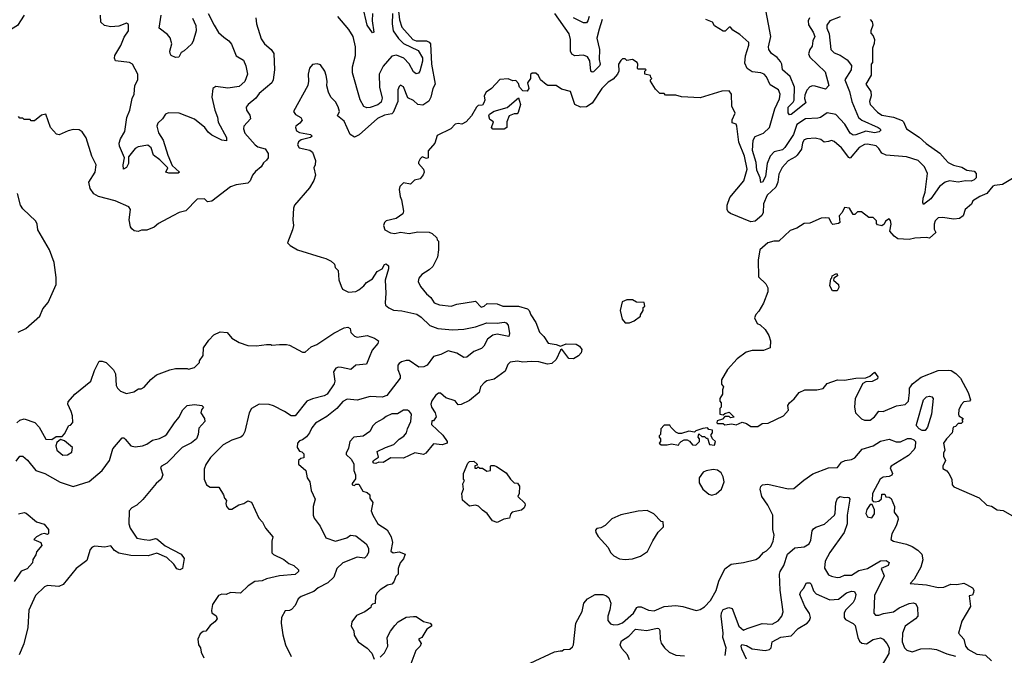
# Model space of a CAD drawing. Extents: x 2210602 to 2357277, y 510288 to 673808.
# Tile 105 of 256: x 2264143 to 2270975, y 577562 to 581973. Entities that reach past the tile are written whole.
import ezdxf

# ---------------------------------------------------------------- set-up
doc = ezdxf.new("R2010")
doc.units = 0

msp = doc.modelspace()

# ---------------------------------------------------------------- linework, layer by layer
at = {"layer": '0CON05XD'}
for points in [[(2266754.3, 582175), (2266778, 581972)], [(2269622.5, 581985), (2269612.9, 581965), (2269615, 581936.7), (2269647.8, 581885), (2269659.2, 581855), (2269645.6, 581825), (2269640.9, 581789.1), (2269624.3, 581765), (2269615.7, 581735), (2269625, 581712), (2269731.9, 581611.9), (2269758, 581515), (2269735, 581491.2), (2269662.4, 581512.4), (2269645, 581514.4), (2269625, 581505.7), (2269605.6, 581484.4), (2269590.3, 581449.7), (2269588, 581425), (2269596.4, 581403.6), (2269596.7, 581395), (2269495, 581314), (2269485, 581313.3), (2269475, 581327.5), (2269474.4, 581365), (2269510.6, 581399.4), (2269517.5, 581415), (2269518.9, 581505), (2269488.9, 581578.9), (2269435.8, 581625), (2269430, 581665), (2269421.7, 581681.7), (2269399.7, 581709.7), (2269359.1, 581739.1), (2269340.6, 581765), (2269339.1, 581785), (2269354.5, 581855), (2269313.5, 582075)], [(2264175, 582003.3), (2264127.6, 581932.4), (2264085, 581907.5), (2263985, 581910), (2263965.6, 581915.6), (2263957.1, 581935), (2263961.7, 581968.3), (2263996.7, 581975)], [(2265451.2, 582015), (2265492, 581935), (2265522.7, 581882.7), (2265560.5, 581850.5), (2265593.8, 581825), (2265612.3, 581802.3), (2265645, 581721.2), (2265695, 581691.2), (2265712.4, 581652.4), (2265723.1, 581595), (2265705, 581544.2), (2265665, 581510), (2265587.5, 581497.5), (2265505, 581510), (2265483.3, 581495), (2265476.2, 581435), (2265495.8, 581345), (2265515.7, 581295.7), (2265520.5, 581260.5), (2265577.5, 581155), (2265577, 581133), (2265545, 581136), (2265475, 581171.2), (2265451.4, 581191.4), (2265426.7, 581225), (2265355, 581282), (2265250, 581325), (2265175, 581326.7), (2265155, 581316.7), (2265134.3, 581285.7), (2265101.2, 581255), (2265094, 581235), (2265105, 581187.5), (2265137.8, 581137.8), (2265171.9, 581031.9), (2265201.2, 580961.2), (2265252.5, 580915), (2265241.7, 580908.3), (2265178.3, 580908.3), (2265157.5, 580915), (2265170, 580945), (2265115, 581001.2), (2265071.7, 581031.7), (2265054.2, 581084.2), (2265032.3, 581102.3), (2264965, 581090), (2264945, 581080), (2264898.3, 581021.7), (2264897.5, 580975), (2264885, 580947.5), (2264863.3, 580935), (2264860, 580965), (2264870, 581015), (2264835.6, 581095), (2264833.5, 581115), (2264843.3, 581145), (2264873.6, 581196.4), (2264886.9, 581295), (2264907.5, 581345), (2264923.8, 581425), (2264938, 581455), (2264942, 581515), (2264963.8, 581555), (2264963.3, 581595), (2264925, 581663.3), (2264905, 581676), (2264808.3, 581688.3), (2264800, 581705), (2264803.8, 581725), (2264845.6, 581794.4), (2264868, 581852), (2264897.5, 581895), (2264898.3, 581928.3), (2264898.3, 581938.3), (2264885, 581947.5), (2264831.7, 581928.3), (2264775, 581924), (2264732.3, 581932.3), (2264706.7, 581955), (2264703, 582003)], [(2265342.3, 581982.3), (2265365, 581933.3), (2265367.8, 581895), (2265347.3, 581822.7), (2265336.1, 581803.9), (2265285, 581757.5), (2265264.1, 581745.9), (2265246.4, 581713.6), (2265225, 581710), (2265195, 581723.3), (2265187.7, 581737.7), (2265185.8, 581755), (2265198, 581805), (2265187, 581847), (2265169.5, 581869.5), (2265110, 581915), (2265124.5, 582005)], [(2266729.5, 582015), (2266726.3, 581943.7), (2266733.3, 581895), (2266771.4, 581841.4), (2266805, 581808.2), (2266908, 581758), (2266937.7, 581707.7), (2266937.3, 581685), (2266919.4, 581615), (2266909.5, 581600.5), (2266895, 581596.9), (2266875, 581610), (2266845.9, 581665.9), (2266809.2, 581705), (2266757.3, 581727.3), (2266725, 581719.2), (2266665, 581650), (2266637.8, 581595), (2266639.5, 581505), (2266657.4, 581427.4), (2266650.6, 581399.4), (2266628, 581382), (2266575, 581364.5), (2266551.8, 581361.8), (2266531.1, 581371.1), (2266505.7, 581415.7), (2266452.5, 581605), (2266452.5, 581645), (2266472.9, 581725), (2266472, 581785), (2266456.2, 581855), (2266426.7, 581905), (2266350, 581995)], [(2266591.1, 582015), (2266588, 581965), (2266600, 581885), (2266591.7, 581881.7), (2266553.3, 581935), (2266523.6, 582065)], [(2268183.8, 581975), (2268163.8, 581906.2), (2268148.6, 581845), (2268166.9, 581765), (2268164.2, 581695.8), (2268170, 581665), (2268165, 581652.5), (2268125, 581612), (2268115, 581608.8), (2268106.7, 581615), (2268097.9, 581687.9), (2268083.8, 581715), (2268055, 581725.6), (2267995, 581722.5), (2267973.8, 581733.8), (2267964.4, 581755), (2267965.5, 581835.5), (2267955.7, 581875), (2267856.3, 582016.3)], [(2265781.4, 581985), (2265787.1, 581945), (2265818.8, 581838.8), (2265841.2, 581805), (2265886.7, 581765), (2265907.3, 581737.3), (2265912, 581625), (2265902.5, 581555), (2265892, 581535), (2265805, 581461.2), (2265782.1, 581427.9), (2265728.8, 581385), (2265714, 581365), (2265716, 581345), (2265740.2, 581310.2), (2265744.4, 581285.6), (2265697.1, 581235), (2265695.8, 581215), (2265705.8, 581185.8), (2265776.7, 581105), (2265795, 581090), (2265845.8, 581075.8), (2265866.7, 581045), (2265866.2, 581015), (2265855, 580997.5), (2265835, 580980), (2265818.7, 580951.3), (2265778.3, 580918.3), (2265757.5, 580895), (2265742.5, 580855), (2265725, 580837.5), (2265645, 580826.2), (2265605, 580813.3), (2265475, 580712.5), (2265445, 580710), (2265425, 580730), (2265375, 580727.5), (2265295, 580647.5), (2265250, 580635), (2265205, 580612.5), (2265105, 580557.5), (2265075, 580532.5), (2265025, 580512.5), (2264988.3, 580511.7), (2264965, 580502.5), (2264938.3, 580508.3), (2264920.7, 580520.7), (2264912.5, 580535), (2264902.5, 580585), (2264912.5, 580655), (2264900, 580675), (2264805, 580716.7), (2264690, 580745), (2264657.5, 580765), (2264631.7, 580801.7), (2264623.3, 580845), (2264666.7, 580915), (2264673.3, 580965), (2264643.3, 581025), (2264603.9, 581153.9), (2264576.7, 581195), (2264555, 581208.8), (2264515, 581210), (2264478.3, 581201.7), (2264417, 581173), (2264398.3, 581178.3), (2264357.5, 581225), (2264325, 581317.5), (2264295, 581310), (2264245, 581270), (2264221.7, 581271.7), (2264215, 581280), (2264175, 581280), (2264165, 581290), (2264145, 581290), (2264135, 581300)], [(2266778, 581972), (2266795, 581920.6), (2266870.6, 581835), (2266895, 581826.9), (2266965.3, 581825.3), (2266985, 581817.3), (2266993.8, 581805), (2267000.8, 581665), (2267025.8, 581525), (2267010, 581495), (2266995.7, 581435), (2266981.5, 581408.5), (2266940.3, 581379.7), (2266905, 581384.4), (2266875, 581412), (2266835, 581430), (2266805, 581507.5), (2266785, 581517.5), (2266775, 581510), (2266766.7, 581485), (2266765.8, 581405), (2266735, 581328), (2266725, 581320.6), (2266675, 581310.9), (2266625, 581288.1), (2266497.4, 581172.6), (2266465, 581158), (2266435, 581176.2), (2266395, 581268.8), (2266348.8, 581305), (2266361.2, 581335), (2266352.5, 581367.5), (2266333.6, 581403.6), (2266302.5, 581435), (2266285, 581470), (2266273.9, 581513.9), (2266276.2, 581545), (2266270, 581585), (2266260, 581615), (2266229.3, 581659.3), (2266207, 581667), (2266175, 581662.5), (2266154.1, 581635.9), (2266143.6, 581593.6), (2266147.5, 581545), (2266142.5, 581515), (2266042.5, 581335), (2266057.5, 581315), (2266093, 581293), (2266102.5, 581275), (2266087.5, 581255), (2266058.8, 581235), (2266055.8, 581225), (2266062.6, 581202.6), (2266085, 581189.2), (2266160, 581175), (2266172.5, 581165), (2266160, 581155), (2266095, 581140), (2266077.1, 581125), (2266071.1, 581105), (2266083.1, 581083.1), (2266155, 581067.5), (2266175, 581052.5), (2266196, 580995), (2266194.1, 580965.9), (2266183.8, 580945), (2266196, 580895), (2266183.9, 580856.1), (2266154.1, 580805.9), (2266050, 580685), (2266042.5, 580665), (2266037.5, 580585), (2266042.5, 580545), (2266036.4, 580513.6), (2266000, 580425), (2266020, 580405), (2266070, 580375), (2266235, 580323.8), (2266266.4, 580316.4), (2266305, 580297.5), (2266326.4, 580276.4), (2266333, 580253), (2266351.7, 580231.7), (2266358.3, 580168.3), (2266373, 580123), (2266383.6, 580103.6), (2266425, 580082.5), (2266475, 580087.5), (2266495, 580097.5), (2266530, 580125), (2266550, 580150), (2266592, 580175), (2266624.4, 580225.6), (2266657.5, 580245), (2266673.3, 580275), (2266685, 580278.8), (2266701.2, 580265), (2266701.2, 580245), (2266679.2, 580165), (2266684.2, 580075), (2266678.8, 580008.8), (2266681.4, 579991.4), (2266703.1, 579973.1), (2266737.3, 579957.3), (2266795, 579952.9), (2266898.4, 579928.4), (2266929.5, 579909.5), (2266989.8, 579849.8), (2267045, 579830), (2267145, 579820), (2267225, 579824.3), (2267305, 579841.9), (2267385, 579870), (2267455, 579867.5), (2267505, 579873.8), (2267518.8, 579868.8), (2267532.3, 579852.3), (2267542.5, 579795), (2267536.4, 579773.6), (2267455, 579790), (2267425, 579784), (2267390, 579755), (2267363, 579707), (2267347.9, 579692.1), (2267295, 579670), (2267245, 579630.6), (2267225, 579629.4), (2267175, 579660), (2267115, 579675.6), (2267065, 579650.6), (2267013.8, 579635), (2266970, 579575), (2266946.6, 579563.4), (2266912.1, 579562.1), (2266845, 579608.8), (2266825, 579608.8), (2266792.3, 579597.7), (2266775, 579587.5), (2266767.5, 579575), (2266767.5, 579545), (2266783.3, 579505), (2266782, 579485), (2266690.8, 579365), (2266657.2, 579352.8), (2266575, 579357.8), (2266485, 579332), (2266415, 579340.8), (2266385, 579324.2), (2266344, 579275), (2266275, 579220), (2266195, 579173.3), (2266169.7, 579140.3), (2266154.2, 579105.8), (2266132.7, 579077.3), (2266105, 579056.7), (2266085, 579050), (2266070, 579035), (2266067.5, 579005), (2266085, 578980), (2266100, 578975), (2266115, 578960), (2266115, 578932.5), (2266093, 578927), (2266077.5, 578915), (2266078.3, 578888.3), (2266127.5, 578845), (2266137.5, 578795), (2266156.2, 578765), (2266166.1, 578706.1), (2266194, 578645), (2266178.8, 578595), (2266180, 578535), (2266186.7, 578515), (2266227.5, 578457.5), (2266266.7, 578376.7), (2266335, 578354), (2266412.1, 578377.9), (2266437.5, 578395), (2266475, 578392.5), (2266546.4, 578336.4), (2266562.9, 578305), (2266564.3, 578275), (2266550.3, 578249.7), (2266535, 578237.5), (2266485, 578244), (2266385, 578203.8), (2266343.8, 578165), (2266323.3, 578105), (2266280, 578065), (2266215, 578031.2), (2266185, 578006.2), (2266095, 577970.8), (2266075.8, 577955), (2266055, 577907.5), (2266029.3, 577880.7), (2266015, 577872.5), (2265985, 577870), (2265960, 577825), (2265956.4, 577786.4), (2265968, 577705), (2265987.5, 577635), (2266026.7, 577555)], [(2268094.2, 581995), (2268085.6, 581965), (2268075, 581952), (2268055, 581950), (2267985, 581985.8)], [(2269835, 581993.5), (2269764.2, 581965), (2269744.2, 581935), (2269744.3, 581915), (2269760, 581875), (2269771.4, 581765), (2269793.4, 581743.4), (2269835, 581727.3), (2269885, 581693.3), (2269915.6, 581655), (2269912.5, 581625), (2269868.6, 581555), (2269900.5, 581475), (2269917.9, 581405), (2269963.6, 581293.6), (2269986, 581275), (2270099.2, 581225), (2270114.2, 581215), (2270118, 581205), (2270106.7, 581195), (2270075, 581186.6), (2270015, 581198.2), (2269945, 581173.1), (2269925, 581171.5), (2269905.7, 581185), (2269867.9, 581247.9), (2269805, 581314), (2269745, 581327.5), (2269698.8, 581295), (2269680.3, 581289.7), (2269595, 581284.4), (2269534.4, 581245.6), (2269512.2, 581175), (2269452.7, 581085), (2269435, 581070.4), (2269377.1, 581055), (2269351.2, 581025), (2269329.2, 580975), (2269318.9, 580885), (2269296.7, 580845), (2269285, 580842.5), (2269281.4, 580875), (2269257.9, 580927.9), (2269252, 580982), (2269227.9, 581065), (2269232.1, 581137.9), (2269245, 581161.5), (2269304.6, 581185.4), (2269344.4, 581225), (2269382.5, 581355), (2269415, 581422.5), (2269420, 581455), (2269408, 581485), (2269349.7, 581519.7), (2269325, 581576.2), (2269308.8, 581595), (2269285, 581604.4), (2269225, 581611.5), (2269190, 581635), (2269175, 581670), (2269179.1, 581720.9), (2269202, 581795), (2269201.2, 581815), (2269140.5, 581870.5), (2269090.7, 581900.7), (2269075, 581920), (2269065, 581920), (2269037, 581893), (2269023, 581893), (2268965, 581930), (2268950, 581955), (2268903.6, 581973.6)], [(2270043, 581973), (2270057, 581957), (2270062.5, 581935), (2270047.5, 581895), (2270048.3, 581878.3), (2270065, 581860), (2270073.3, 581835), (2270071.7, 581808.3), (2270060, 581775), (2270060, 581675), (2270050, 581665), (2270051.7, 581588.3), (2270013.8, 581525), (2270048.8, 581475), (2270050.8, 581445), (2270040, 581405), (2270044, 581385), (2270095, 581331.2), (2270125, 581310), (2270205, 581297.1), (2270265, 581273.1), (2270275, 581263.8), (2270295.7, 581215), (2270385, 581158.6), (2270432.6, 581112.6), (2270527.7, 581047.7), (2270564.3, 581005)], [(2270564.3, 581005), (2270585, 580982.5), (2270623.1, 580963.1), (2270679.5, 580949.5), (2270715, 580928.1), (2270765, 580921.9), (2270779.1, 580905), (2270778.5, 580875), (2270765, 580860.4), (2270745, 580853.4), (2270705, 580854.7), (2270654.7, 580844.7), (2270595.5, 580854.5), (2270564.5, 580845.5), (2270525.5, 580814.5), (2270465, 580729.2), (2270415, 580690), (2270408.8, 580705), (2270410.8, 580735), (2270425.8, 580775), (2270442.5, 580905), (2270421.2, 580951.2), (2270376, 580996), (2270295, 581020.5), (2270155, 581032.5), (2270126.1, 581046.1), (2270105, 581080), (2270085, 581098), (2270025, 581109.4), (2270003.8, 581106.2), (2269968.6, 581085), (2269905, 581012.5), (2269895, 581016.2), (2269845, 581083.8), (2269795, 581126.7), (2269775, 581133.3), (2269755, 581127.5), (2269725, 581122.5), (2269700.7, 581140.7), (2269661.7, 581151.7), (2269605, 581146.2), (2269585, 581138.8), (2269575, 581117.5), (2269568, 581075), (2269537.3, 581032.7), (2269525, 581020), (2269475, 580992.5), (2269433, 580947), (2269409.7, 580900.3), (2269402.5, 580845), (2269388.9, 580811.1), (2269330, 580755), (2269302.9, 580695), (2269302, 580635), (2269292, 580615), (2269245, 580574.2), (2269215, 580569.4), (2269075, 580628), (2269059.1, 580639.1), (2269050.8, 580655), (2269051.4, 580685), (2269071.1, 580738.9), (2269166.9, 580855), (2269190.9, 580935), (2269172.5, 581025), (2269132.9, 581122.9), (2269120, 581235), (2269115, 581247.5), (2269087, 581257), (2269087, 581277), (2269106.7, 581325), (2269083.6, 581373.6), (2269082.5, 581455), (2269065, 581480), (2269015, 581477.5), (2268865, 581431.2), (2268735, 581437.5), (2268695, 581450), (2268625, 581450), (2268615, 581460), (2268585, 581460), (2268555, 581490), (2268520, 581545), (2268520, 581555), (2268530, 581565), (2268521.7, 581571.7), (2268520, 581585), (2268480, 581595), (2268480, 581615), (2268490, 581625), (2268485, 581630), (2268435, 581630), (2268430, 581635), (2268432.5, 581665), (2268427.5, 581675), (2268395, 581697.5), (2268355, 581690), (2268345, 581700), (2268325, 581700), (2268315, 581690), (2268297.5, 581665), (2268300, 581615), (2268290, 581595), (2268260, 581560), (2268225, 581540), (2268181.2, 581495), (2268115.7, 581394.3), (2268075, 581368.8), (2268035, 581366.7), (2267995, 581383.3), (2267963.9, 581473.9), (2267901.2, 581491.2), (2267866.4, 581516.4), (2267807, 581517), (2267795, 581522.5), (2267757.5, 581555), (2267742.5, 581585), (2267725, 581602.5), (2267698.3, 581601.7), (2267688.3, 581591.7), (2267686.7, 581565), (2267666.7, 581535), (2267676.2, 581495), (2267665, 581477.5), (2267635, 581480), (2267610, 581505), (2267605, 581530), (2267585, 581550), (2267565, 581547.5), (2267533, 581563), (2267475, 581556.7), (2267416.7, 581495), (2267379.3, 581470.7), (2267366.7, 581445), (2267370, 581415), (2267363.6, 581396.4), (2267355, 581380), (2267325, 581377.5), (2267312.5, 581365), (2267276.7, 581305), (2267240, 581265), (2267211.7, 581248.3), (2267185, 581252.5), (2267165, 581246.7), (2267133.3, 581215), (2267040.7, 581169.3), (2267023.8, 581115), (2266978.3, 581061.7), (2266976.7, 581015), (2266965, 581010), (2266935, 581020), (2266921.7, 581008.3), (2266910, 580985), (2266910, 580975), (2266945.9, 580935.9), (2266950, 580915), (2266943.6, 580896.4), (2266920.7, 580869.3), (2266881.7, 580858.3), (2266855, 580832.5), (2266805, 580840), (2266780, 580815), (2266776.7, 580795), (2266782.5, 580745), (2266793, 580723), (2266806.7, 580645), (2266802.5, 580625), (2266755, 580592.5), (2266685, 580577.5), (2266673.3, 580565), (2266667.5, 580545), (2266677.5, 580515), (2266715, 580493.3), (2266745, 580490), (2266785, 580497.5), (2266845, 580490), (2266905, 580500), (2266985, 580497.5), (2267005, 580490), (2267038.3, 580458.3), (2267040, 580445), (2267050, 580435), (2267050, 580375), (2267042.5, 580325), (2267009.3, 580260.7), (2266985, 580237.5), (2266932.5, 580205), (2266911.7, 580178.3), (2266907.5, 580155), (2266925, 580122.5), (2266965, 580070), (2266996.7, 580045), (2267018.3, 580008.3), (2267056.7, 579993.3), (2267135.8, 579984.2), (2267175, 579998.8), (2267305, 580018.8), (2267345, 579978.1), (2267365, 579984.4), (2267386.4, 580003.6), (2267455, 580001.2), (2267495, 579984.4), (2267605, 579984.4), (2267665.4, 579965.4), (2267678, 579955), (2267690, 579925), (2267725, 579872.5), (2267750, 579805), (2267778.8, 579775), (2267809.1, 579729.1), (2267865, 579720), (2267895, 579707.5), (2267935, 579722.9), (2268005, 579721.1), (2268027.2, 579707.2), (2268042.9, 579685), (2268039.1, 579660.9), (2268020.3, 579639.7), (2267985, 579619.2), (2267953, 579623), (2267905, 579687.5), (2267895, 579680), (2267866, 579615), (2267835, 579588.1), (2267805, 579583.1), (2267745, 579598.1), (2267695, 579601.4), (2267635, 579597.1), (2267597.7, 579602.3), (2267545, 579596.2), (2267529.3, 579580.7), (2267512.5, 579535), (2267435, 579477.5), (2267385, 579466.7), (2267365, 579452.5), (2267340, 579425), (2267330, 579385), (2267265, 579330), (2267205, 579302.5), (2267185, 579300), (2267165, 579327.5), (2267099.3, 579349.3), (2267061.7, 579381.7), (2267048.3, 579381.7), (2267027.5, 579365), (2267001.7, 579328.3), (2266996.7, 579305), (2267000, 579285), (2267026.7, 579245), (2267033, 579217), (2267015, 579190), (2267001.7, 579188.3), (2267000, 579165), (2267079.3, 579089.3), (2267110, 579045), (2267110, 579035), (2267075, 579023.3), (2267015, 579030), (2266960, 578965), (2266945, 578956.7), (2266883.6, 578966.4), (2266805, 578930), (2266718.3, 578931.7), (2266665, 578900), (2266635, 578902.5), (2266615, 578893.3), (2266600, 578895), (2266593.3, 578905), (2266597.5, 578915), (2266631.7, 578938.3), (2266623.6, 578976.4), (2266680, 579005), (2266740, 579025), (2266775, 579062.5), (2266808, 579082), (2266827.5, 579105), (2266833.8, 579135), (2266856.7, 579185), (2266862.5, 579235), (2266847.5, 579255), (2266833, 579263), (2266805, 579262.5), (2266765, 579238.8), (2266725, 579238), (2266685, 579220), (2266665, 579203.3), (2266613.3, 579175), (2266593.3, 579155), (2266572.5, 579115), (2266527, 579083), (2266462.5, 579075), (2266433.3, 579045), (2266425, 579000), (2266407.5, 578965), (2266407.5, 578955), (2266443.9, 578923.9), (2266461.2, 578891.2), (2266462, 578845), (2266472, 578815), (2266473, 578787), (2266450, 578755), (2266450, 578745), (2266465, 578740), (2266475, 578750), (2266495, 578750), (2266525, 578702.5), (2266555, 578692.5), (2266572.5, 578675), (2266573, 578653), (2266593, 578623), (2266582.5, 578565), (2266593.9, 578533.9), (2266628.8, 578475), (2266692.7, 578432.7), (2266720.8, 578385), (2266730, 578345), (2266717.5, 578285), (2266735, 578274.2), (2266775, 578281.2), (2266817.5, 578265), (2266807, 578233), (2266783.3, 578205), (2266770, 578165), (2266770, 578125), (2266751.7, 578108.3), (2266738.8, 578071.2), (2266725, 578056.7), (2266695, 578050), (2266645, 578017.5), (2266622.5, 577995), (2266612.5, 577975), (2266608.3, 577921.7), (2266591.7, 577918.3), (2266581.7, 577908.3), (2266580, 577895), (2266537, 577863), (2266480.7, 577839.3), (2266447.5, 577795), (2266442.5, 577765), (2266461.7, 577731.7), (2266463, 577703), (2266492.5, 577655), (2266555, 577612.5), (2266587, 577577), (2266602.5, 577535)], [(2267505, 581212.5), (2267425, 581212.5), (2267417.5, 581225), (2267430, 581265), (2267405, 581280), (2267397.5, 581305), (2267403.6, 581316.4), (2267435, 581337.5), (2267526.1, 581363.9), (2267605, 581430), (2267616.7, 581385), (2267601.7, 581328.3), (2267595, 581320), (2267575, 581320), (2267540, 581305), (2267522.5, 581265), (2267522.5, 581225), (2267505, 581212.5)], [(2271043, 580877), (2270961.7, 580828.3), (2270907, 580823), (2270895, 580816.7), (2270854.2, 580765.8), (2270804.4, 580745.6), (2270757.5, 580715), (2270746.4, 580693.6), (2270703.9, 580656.1), (2270688.3, 580611.7), (2270665, 580592.5), (2270625, 580587.5), (2270545, 580600), (2270515, 580598), (2270495, 580576.2), (2270489.2, 580555), (2270488.3, 580518.3), (2270500, 580495), (2270455, 580457.5), (2270432.5, 580462.5), (2270355, 580456.7), (2270315, 580446.7), (2270235, 580451.2), (2270210, 580470), (2270180, 580505), (2270190, 580555), (2270185, 580580), (2270175, 580590), (2270150, 580575), (2270140, 580555), (2270125, 580542.5), (2270095, 580550), (2270088.3, 580558.3), (2270087, 580577), (2270065, 580600), (2270035, 580600), (2269985, 580640), (2269955, 580640), (2269938.3, 580621.7), (2269925, 580620), (2269900, 580665), (2269865, 580670), (2269850, 580635), (2269828.3, 580611.7), (2269832.5, 580565), (2269825, 580557.5), (2269785, 580552.5), (2269775, 580560), (2269760, 580595), (2269735, 580598.8), (2269704.2, 580595.8), (2269625, 580561.2), (2269585, 580558.8), (2269535, 580526.2), (2269489.5, 580510.5), (2269410, 580435), (2269375, 580436.2), (2269335, 580423.3), (2269277.5, 580375), (2269267.5, 580305), (2269268.3, 580188.3), (2269320.7, 580140.7), (2269333, 580113), (2269333.3, 580085), (2269303.3, 580005), (2269270.7, 579949.3), (2269251.7, 579928.3), (2269242.5, 579905), (2269260, 579865), (2269280, 579855), (2269315, 579822.5), (2269340.7, 579780.7), (2269352.5, 579745), (2269350, 579695), (2269305, 579677.5), (2269225, 579677.5), (2269183.9, 579666.1), (2269120.7, 579619.3), (2269053.9, 579546.1), (2269012.5, 579475), (2269013, 579443), (2269027.5, 579425), (2269020, 579405), (2269020, 579375), (2269000, 579345), (2269000, 579325), (2269010, 579315), (2269010, 579285), (2269000, 579275), (2269000, 579235), (2269025, 579230), (2269035, 579240), (2269065, 579250), (2269100, 579215), (2269075, 579210), (2269065, 579220), (2269035, 579220), (2269018.3, 579201.7), (2268981.7, 579188.3), (2268980, 579175), (2268985, 579170), (2269025, 579170), (2269035, 579162.5), (2269085, 579167.5), (2269115, 579162.5), (2269155, 579180), (2269185, 579170), (2269215, 579150), (2269265, 579150), (2269295, 579170), (2269335.8, 579174.2), (2269442.5, 579225), (2269477, 579263), (2269473.8, 579295), (2269483.3, 579315), (2269517.7, 579342.3), (2269552.5, 579385), (2269590, 579405), (2269673.6, 579403.6), (2269717, 579413), (2269745, 579447.5), (2269817, 579473), (2269865, 579471.2), (2269945, 579486.2), (2270015, 579486.7), (2270040.7, 579499.3), (2270075, 579527.5), (2270097.5, 579495), (2270095, 579480), (2270057, 579463), (2270015, 579460), (2269992.3, 579447.7), (2269939.2, 579345), (2269936.2, 579285), (2269941.2, 579245), (2269985, 579203.8), (2270005, 579193.8), (2270045, 579193.3), (2270075, 579217.5), (2270105, 579256.7), (2270135, 579253.3), (2270225.9, 579294.1), (2270287.4, 579302.6), (2270310, 579325), (2270316.2, 579385), (2270316.7, 579415), (2270323.3, 579425), (2270338.8, 579445), (2270397.8, 579492.2), (2270515, 579538.1), (2270585, 579541.9), (2270605, 579537.5), (2270638.3, 579518.3), (2270670.8, 579485), (2270722.9, 579385), (2270740, 579335), (2270733.3, 579326.7), (2270695, 579321.2), (2270675, 579300), (2270660, 579265), (2270657.5, 579235), (2270660, 579225), (2270690, 579205), (2270680, 579195), (2270687, 579183), (2270675, 579170), (2270655, 579170), (2270635, 579150), (2270620, 579145), (2270613.3, 579105), (2270573.8, 579065), (2270553.3, 579035), (2270562.5, 578985), (2270552.5, 578965), (2270552.5, 578945), (2270566.7, 578915), (2270547.5, 578875), (2270548.3, 578858.3), (2270575, 578842.5), (2270590, 578825), (2270610, 578785), (2270612.5, 578745), (2270625, 578732.5), (2270800, 578655), (2270853.3, 578603.3), (2270885, 578597.5), (2270925, 578572.5), (2270967, 578567), (2271060, 578515)], [(2264133.3, 579805), (2264185, 579830), (2264283.6, 579916.4), (2264303.9, 579966.1), (2264340.7, 580009.3), (2264396.7, 580135), (2264396.4, 580183.6), (2264383, 580287), (2264350, 580375), (2264268.8, 580515), (2264263.8, 580555), (2264254.1, 580574.1), (2264165, 580660), (2264147.5, 580685), (2264127, 580767)], [(2269781.7, 580091.7), (2269763.3, 580125), (2269770, 580175), (2269778.3, 580181.7), (2269780, 580195), (2269805, 580210), (2269815, 580210), (2269817.5, 580195), (2269791.7, 580178.3), (2269790, 580165), (2269823.3, 580135), (2269826.2, 580115), (2269815, 580092.5), (2269781.7, 580091.7)], [(2268375, 579870), (2268406.1, 579883.9), (2268450, 579915), (2268450, 579925), (2268470, 579955), (2268470, 579975), (2268480, 579985), (2268475, 580010), (2268423, 580013), (2268395, 580030), (2268355, 580030), (2268322.5, 580015), (2268310, 579955), (2268322.5, 579895), (2268345, 579870), (2268375, 579870)], [(2264123.4, 579176.6), (2264145, 579193.8), (2264175, 579202.5), (2264248.8, 579178.8), (2264278.8, 579145), (2264325, 579062.5), (2264365, 579060), (2264395, 579080), (2264438.3, 579081.7), (2264455, 579100), (2264483.6, 579156.4), (2264495, 579160), (2264511.7, 579178.3), (2264508.8, 579225), (2264501.2, 579255), (2264476.7, 579305), (2264478.3, 579321.7), (2264525.8, 579374.2), (2264637.1, 579465), (2264662.4, 579537.6), (2264695, 579602.5), (2264715, 579603.3), (2264743.6, 579593.6), (2264793.6, 579543.6), (2264806.7, 579515), (2264813.3, 579435), (2264822.5, 579415), (2264842.5, 579395), (2264885, 579380), (2264935, 579390), (2264968.3, 579411.7), (2264985, 579412.5), (2265006.4, 579423.6), (2265053.6, 579476.4), (2265091.7, 579508.3), (2265185, 579542.5), (2265225, 579552.5), (2265305, 579552.5), (2265315, 579547.5), (2265355, 579560), (2265390, 579595), (2265390, 579605), (2265417, 579643), (2265417.5, 579695), (2265455, 579750), (2265490, 579785), (2265535, 579807.5), (2265581.7, 579801.7), (2265615, 579762.5), (2265665, 579733.3), (2265725, 579712.5), (2265785, 579710), (2265855, 579720), (2265885, 579720), (2265893.3, 579713.3), (2265945, 579720), (2265995, 579718), (2266015, 579714), (2266105, 579666.7), (2266123.6, 579666.4), (2266165, 579703.8), (2266205, 579719.2), (2266322.6, 579797.4), (2266395, 579833.8), (2266418.8, 579838.8), (2266435, 579830), (2266441.7, 579801.7), (2266465, 579776.7), (2266485, 579770), (2266555, 579781.2), (2266605, 579762.5), (2266632.5, 579745), (2266627.5, 579725), (2266589.3, 579680.7), (2266568.3, 579628.3), (2266548.3, 579581.7), (2266475, 579576.7), (2266440, 579545), (2266375, 579560), (2266355, 579561.2), (2266335.9, 579554.1), (2266321.2, 579528.8), (2266328.9, 579465), (2266325.6, 579445), (2266277.5, 579375), (2266255, 579362.9), (2266175, 579342.5), (2266135, 579326), (2266055, 579224.3), (2266026.7, 579225), (2265981.2, 579255), (2265904.4, 579294.4), (2265875, 579303.1), (2265805, 579305.8), (2265751.2, 579275), (2265734.4, 579245), (2265705.7, 579114.3), (2265692.3, 579087.7), (2265677.5, 579075), (2265614.1, 579055.9), (2265555, 579023.3), (2265466.7, 578935), (2265433.9, 578886.1), (2265423.3, 578855), (2265422.5, 578785), (2265440, 578745), (2265465, 578730), (2265525, 578730), (2265557.5, 578675), (2265563, 578653)], [(2270405, 579121.4), (2270383.2, 579133.2), (2270366, 579155), (2270365.8, 579165), (2270414.3, 579335), (2270435, 579355.8), (2270455, 579360), (2270472.5, 579355), (2270480, 579345), (2270468.9, 579235), (2270442.9, 579145), (2270425, 579123.1), (2270405, 579121.4)], [(2264119.5, 578910.5), (2264145, 578943.3), (2264165, 578943.3), (2264197.4, 578917.4), (2264255, 578844), (2264316.7, 578825), (2264423, 578763), (2264515, 578733.1), (2264625, 578767.5), (2264714.3, 578845), (2264766.7, 578915), (2264789.2, 578995), (2264855, 579072.5), (2264865, 579072.5), (2264875, 579063.3), (2264915, 579016.7), (2264945, 579008.8), (2264995, 579016), (2265025, 579028), (2265063.3, 579055), (2265113.2, 579066.8), (2265150, 579085), (2265165, 579096.7), (2265216, 579175), (2265247.8, 579212.2), (2265275, 579266.7), (2265304.1, 579295.9), (2265355, 579303.8), (2265406.4, 579296.4), (2265417.5, 579285), (2265403.3, 579265), (2265400, 579245), (2265425.8, 579205), (2265428, 579185), (2265385, 579137.5), (2265381.9, 579095), (2265369.4, 579065), (2265335, 579035.7), (2265270, 579005), (2265164.6, 578895.4), (2265126.1, 578873.9), (2265120, 578865), (2265135.7, 578815), (2265125.5, 578784.5), (2265088.8, 578755), (2264997.6, 578642.4), (2264955.8, 578604.2), (2264920, 578585), (2264903.3, 578565), (2264901.2, 578475), (2264910, 578445), (2264956.7, 578375), (2265007, 578367)], [(2268965, 579020), (2268970, 579045), (2268950, 579065), (2268940, 579085), (2268940, 579095), (2268950, 579105), (2268950, 579125), (2268925, 579130), (2268915, 579140), (2268883, 579137), (2268835, 579120), (2268825, 579110), (2268785, 579117.5), (2268735, 579102.5), (2268715, 579102.5), (2268695, 579110), (2268660, 579145), (2268655, 579160), (2268615, 579160), (2268592.5, 579135), (2268590, 579095), (2268580, 579085), (2268580, 579075), (2268590, 579065), (2268590, 579045), (2268580, 579035), (2268593, 579023), (2268635, 579022.5), (2268665, 579030), (2268715, 579020), (2268720, 579035), (2268733, 579047), (2268753, 579057), (2268775, 579057.5), (2268789.3, 579049.3), (2268811.7, 579021.7), (2268835, 579020), (2268860, 579045), (2268860, 579065), (2268850, 579075), (2268855, 579100), (2268875, 579080), (2268895, 579080), (2268905, 579070), (2268915, 579070), (2268930, 579025), (2268965, 579020)], [(2267685, 577507.5), (2267854.1, 577585.9), (2267892.5, 577592.5), (2267907, 577593), (2267918.3, 577601.7), (2267960, 577605), (2267978.3, 577621.7), (2267986.2, 577635), (2268002.5, 577785), (2268045, 577867.5), (2268058, 577925), (2268083.3, 577955), (2268135, 577983.8), (2268190, 577985), (2268215, 577976.2), (2268230.7, 577960.7), (2268243.8, 577925), (2268237.7, 577877.7), (2268224.3, 577834.3), (2268224.3, 577805), (2268241.7, 577781.7), (2268265, 577772.9), (2268295, 577775.8), (2268325, 577788), (2268402, 577855), (2268425, 577893.3), (2268435, 577898.8), (2268455, 577898), (2268505.7, 577875.7), (2268545, 577871.9), (2268615, 577900.8), (2268695, 577908), (2268745, 577901.2), (2268836.1, 577873.9), (2268865, 577881.2), (2268895, 577898.8), (2268935, 577943.3), (2268975, 578012.5), (2268994.1, 578075.9), (2269035, 578162.5), (2269080, 578195), (2269164, 578206), (2269251.7, 578228.3), (2269275, 578243.3), (2269304.1, 578275.9), (2269325, 578287.5), (2269355, 578316.7), (2269372, 578355), (2269377.1, 578395), (2269368.6, 578435), (2269368.9, 578535), (2269334.3, 578605), (2269293.1, 578665), (2269280.8, 578715), (2269285.8, 578734.2), (2269296.7, 578745), (2269335, 578750.6), (2269475, 578718), (2269515, 578718.8), (2269582.6, 578777.4), (2269647.3, 578822.7), (2269755, 578863.8), (2269817.5, 578865), (2269845, 578902.5), (2269870, 578915), (2269915, 578921.2), (2269936.8, 578933.2), (2269987.4, 578992.6), (2270065, 579016.9), (2270115, 579049.4), (2270175, 579062.5), (2270224.4, 579044.4), (2270255, 579044.3), (2270302.6, 579067.4), (2270326.7, 579066.7)], [(2270326.7, 579066.7), (2270347.8, 579057.8), (2270357.5, 579045), (2270356.8, 579006.8), (2270349.5, 578990.5), (2270310.8, 578949.2), (2270188.8, 578875), (2270182.3, 578862.3), (2270200, 578825), (2270195, 578812.5), (2270175, 578802), (2270135, 578798), (2270114, 578785), (2270061.2, 578685), (2270058.3, 578638.3), (2270065, 578630), (2270078.3, 578628.3), (2270105, 578632.5), (2270121.7, 578648.3), (2270125, 578680), (2270145, 578680), (2270151.7, 578661.7), (2270175, 578660), (2270190, 578650), (2270212.5, 578595), (2270210, 578555), (2270235, 578520), (2270237.5, 578505), (2270225, 578460), (2270193.3, 578405), (2270187.5, 578365), (2270205, 578353.8), (2270295, 578334), (2270335, 578318), (2270375, 578292), (2270402, 578265), (2270410, 578225), (2270395.5, 578174.5), (2270348.3, 578091.7), (2270321.7, 578061.7), (2270435, 578052.5), (2270515, 578034), (2270555, 578036.2), (2270604.1, 578055.9), (2270645, 578053.8), (2270695, 578062.5), (2270713.3, 578053.3), (2270755, 578030), (2270762.5, 578015), (2270761.7, 577998.3), (2270755, 577980), (2270730, 577975), (2270739.3, 577900.7), (2270680.5, 577799.5), (2270656.7, 577715), (2270693.8, 577675), (2270706, 577625), (2270721.2, 577605), (2270785, 577570.8), (2270845, 577564), (2270886, 577525)], [(2264442.3, 578952.3), (2264475, 578952.5), (2264505, 578972.5), (2264510, 579005), (2264455, 579050), (2264425, 579060), (2264401.7, 579038.3), (2264393, 579017), (2264400, 578985), (2264442.3, 578952.3)], [(2267455, 578484.2), (2267423.3, 578495), (2267387.1, 578547.1), (2267355, 578568.8), (2267327.3, 578597.3), (2267305, 578603.3), (2267265, 578597.5), (2267215, 578640), (2267210, 578685), (2267222.5, 578715), (2267218.3, 578751.7), (2267230, 578775), (2267222.5, 578785), (2267222.5, 578825), (2267252.5, 578895), (2267265, 578907.5), (2267295, 578910), (2267318.3, 578888.3), (2267318.3, 578881.7), (2267301.7, 578878.3), (2267301.7, 578861.7), (2267315, 578860), (2267325, 578870), (2267335, 578860), (2267355, 578860), (2267385, 578840), (2267410, 578845), (2267410, 578875), (2267415, 578880), (2267435, 578880), (2267451.7, 578871.7), (2267519.3, 578829.3), (2267547.5, 578785), (2267575, 578760), (2267596.4, 578756.4), (2267610, 578735), (2267607.5, 578685), (2267600, 578665), (2267647, 578617), (2267650, 578605), (2267643.3, 578585), (2267625, 578568.8), (2267560, 578555), (2267548.3, 578541.7), (2267542.5, 578515), (2267502, 578508), (2267455, 578484.2)], [(2268945, 578672.5), (2268975, 578682.5), (2269013.3, 578715), (2269030, 578765), (2269025, 578800), (2269009.3, 578829.3), (2268985, 578847.5), (2268955, 578852.5), (2268905, 578842.5), (2268885, 578832.5), (2268857.5, 578795), (2268858.3, 578758.3), (2268882.5, 578715), (2268925, 578680), (2268945, 578672.5)], [(2269038.3, 577561.7), (2269044.4, 577615), (2269021.9, 577685), (2269024, 577715), (2269010.5, 577835), (2269011.7, 577858.3), (2269025, 577879.6), (2269064.4, 577894.4), (2269087.1, 577887.1), (2269132.2, 577765), (2269165, 577736), (2269191.7, 577748.3), (2269295, 577782.5), (2269365, 577779.4), (2269405, 577802.5), (2269431.2, 577835), (2269440, 577865), (2269419.1, 578015), (2269415.8, 578125), (2269420, 578145), (2269445, 578186.7), (2269470.8, 578265), (2269521.5, 578308.5), (2269585, 578315.4), (2269620.6, 578335), (2269632.1, 578362.1), (2269641.2, 578425), (2269650.3, 578439.7), (2269668.1, 578451.9), (2269728, 578472), (2269796.2, 578535), (2269801.7, 578548.3), (2269805, 578620), (2269817.3, 578652.7), (2269835, 578663.8), (2269865, 578656.7), (2269885, 578660), (2269896.4, 578656.4), (2269903.3, 578645), (2269884.3, 578535), (2269884.4, 578475), (2269864.4, 578415.6), (2269764.6, 578275.4), (2269731.8, 578215), (2269727.3, 578167.3), (2269755, 578122), (2269775, 578110.8), (2269815, 578102), (2269835, 578103.8), (2269865, 578118), (2269915, 578118.8), (2269965, 578150), (2270025.9, 578164.1), (2270115, 578217.1), (2270155, 578220), (2270175, 578206.2), (2270168.8, 578185), (2270120, 578165), (2270141.4, 578115), (2270075, 577977.5), (2270068.8, 577855), (2270081.2, 577841.2), (2270105, 577840.8), (2270137, 577853), (2270205, 577864.2), (2270245, 577891.9), (2270315, 577921.9), (2270345, 577926.9), (2270360, 577920), (2270371.4, 577895), (2270375.6, 577835), (2270359.2, 577815), (2270286.2, 577765), (2270267.5, 577715), (2270267.1, 577655), (2270282, 577615), (2270298.8, 577598.8), (2270335.8, 577585.8), (2270395, 577607.5), (2270455, 577610.5), (2270505, 577602.5), (2270575, 577572.7), (2270635, 577556)], [(2265563, 578653), (2265577, 578637), (2265572.5, 578615), (2265577.5, 578595), (2265595, 578577.5), (2265615, 578577.5), (2265664.1, 578605.9), (2265697.5, 578615), (2265725, 578633.8), (2265752.5, 578625), (2265802.5, 578515), (2265827, 578487), (2265847.5, 578445), (2265900, 578385), (2265893.3, 578355), (2265892.7, 578272.7), (2265905, 578261.2), (2265975, 578228), (2266010, 578200), (2266045, 578186), (2266077.5, 578155), (2266077.5, 578145), (2266055, 578124), (2265945, 578113.3), (2265855, 578092.2), (2265825, 578078.6), (2265775, 578074.3), (2265728.8, 578045), (2265675.8, 577994.2), (2265605, 577998.8), (2265575, 577983.3), (2265545, 577986), (2265522.7, 577977.3), (2265481.2, 577915), (2265473.6, 577873.6), (2265476.4, 577856.4), (2265506.4, 577836.4), (2265512.5, 577815), (2265496.4, 577793.6), (2265465, 577770), (2265435, 577730), (2265415, 577727.5), (2265395, 577712.5), (2265380, 577675), (2265382.5, 577635), (2265397.5, 577615), (2265402.5, 577585), (2265420, 577545)], [(2270055, 578517.5), (2270073.3, 578545), (2270073, 578573), (2270058.3, 578608.3), (2270045, 578610), (2270020, 578575), (2270013.6, 578546.4), (2270025, 578522.5), (2270055, 578517.5)], [(2264133.8, 578545), (2264175, 578552.5), (2264188.3, 578548.3), (2264259.3, 578489.3), (2264313, 578473), (2264342.5, 578435), (2264341.7, 578408.3), (2264335, 578400), (2264315, 578407.5), (2264295, 578402.5), (2264260, 578385), (2264240, 578365), (2264290, 578345), (2264297.5, 578325), (2264259.3, 578280.7), (2264255, 578260), (2264233, 578227), (2264232.5, 578205), (2264195, 578163.3), (2264154.1, 578145.9), (2264104, 578075)], [(2268345, 578227.5), (2268395, 578232.5), (2268450.7, 578249.3), (2268498.3, 578281.7), (2268535, 578356.7), (2268573.9, 578416.1), (2268610, 578455), (2268608.3, 578488.3), (2268595, 578490), (2268543, 578543), (2268496.4, 578566.4), (2268435, 578563.3), (2268315, 578536.7), (2268251.7, 578508.3), (2268205, 578462.5), (2268175, 578447.5), (2268147.5, 578442.5), (2268138.3, 578431.7), (2268140, 578415), (2268157, 578387), (2268225, 578310), (2268242.5, 578275), (2268265, 578252.5), (2268305, 578232.5), (2268345, 578227.5)], [(2265007, 578367), (2265045, 578360.8), (2265085, 578373.8), (2265095, 578371.2), (2265153, 578323), (2265264.2, 578264.2), (2265283.6, 578233.6), (2265272.5, 578165), (2265255, 578156.7), (2265233.1, 578163.1), (2265212, 578195), (2265165, 578240.8), (2265095, 578271.4), (2265035, 578252.5), (2264915, 578255.6), (2264831.9, 578271.9), (2264800.8, 578290.8), (2264775, 578322.5), (2264733.9, 578313.9), (2264665, 578318.8), (2264646.4, 578313.6), (2264632.3, 578297.7), (2264608.8, 578221.2), (2264534.1, 578165.9), (2264445, 578053.3), (2264415, 578038.8), (2264335, 578047.5), (2264315, 578037.5), (2264253.2, 577976.8), (2264206.7, 577875), (2264200, 577755), (2264172.5, 577642.5), (2264140, 577565)], [(2269185.5, 577535), (2269152.9, 577605), (2269148.6, 577625), (2269153.2, 577636.8), (2269185, 577629.5), (2269225, 577606.9), (2269315, 577595.7), (2269345, 577602.5), (2269358, 577615), (2269364.4, 577655.6), (2269425, 577688.1), (2269495, 577697.5), (2269545, 577748.6), (2269606.2, 577785), (2269624.2, 577805), (2269628.9, 577825), (2269623.2, 577853.2), (2269591.7, 577901.7), (2269555.8, 577985), (2269562, 578005), (2269581.2, 578025), (2269602.5, 578065), (2269625, 578065.8), (2269635, 578056.2), (2269650.7, 578010.7), (2269670, 577990), (2269765, 577947.5), (2269825, 577952.9), (2269880, 577995), (2269915, 578007.3), (2269935.3, 578005.3), (2269944.4, 577985), (2269938, 577952), (2269925, 577930), (2269874, 577875), (2269864, 577855), (2269863.9, 577823.9), (2269871.7, 577811.7), (2269925, 577784.2), (2269940, 577770), (2269958.6, 577685), (2269970.9, 577660.9), (2269987.3, 577647.3), (2270017.9, 577642.1), (2270065, 577671.4), (2270115, 577683.3), (2270135, 577675.5), (2270160.5, 577645), (2270175.5, 577615), (2270173.3, 577575), (2270120.8, 577485)], [(2266645, 577550), (2266675, 577580), (2266696.7, 577625), (2266692.5, 577685), (2266715, 577730), (2266745, 577770), (2266770, 577795), (2266825, 577827.5), (2266875, 577832.5), (2266895, 577832.5), (2266945, 577796.7), (2266990, 577785), (2267000, 577775), (2267000, 577765), (2266967, 577743), (2266933, 577687), (2266910, 577675), (2266927.5, 577645), (2266922.5, 577625), (2266892.5, 577595), (2266850, 577485)], [(2268375, 577530), (2268361.2, 577565), (2268320.4, 577610.4), (2268309.2, 577635), (2268317.5, 577662.5), (2268369.2, 577695), (2268415, 577744.4), (2268495, 577734.4), (2268565, 577750.6), (2268577.5, 577747.5), (2268585.6, 577735), (2268586.9, 577675), (2268595, 577646.7), (2268617.5, 577615), (2268650, 577585), (2268695, 577563.6), (2268755, 577560)]]:
    msp.add_lwpolyline(points, dxfattribs=at)

doc.saveas('drawing.dxf')
